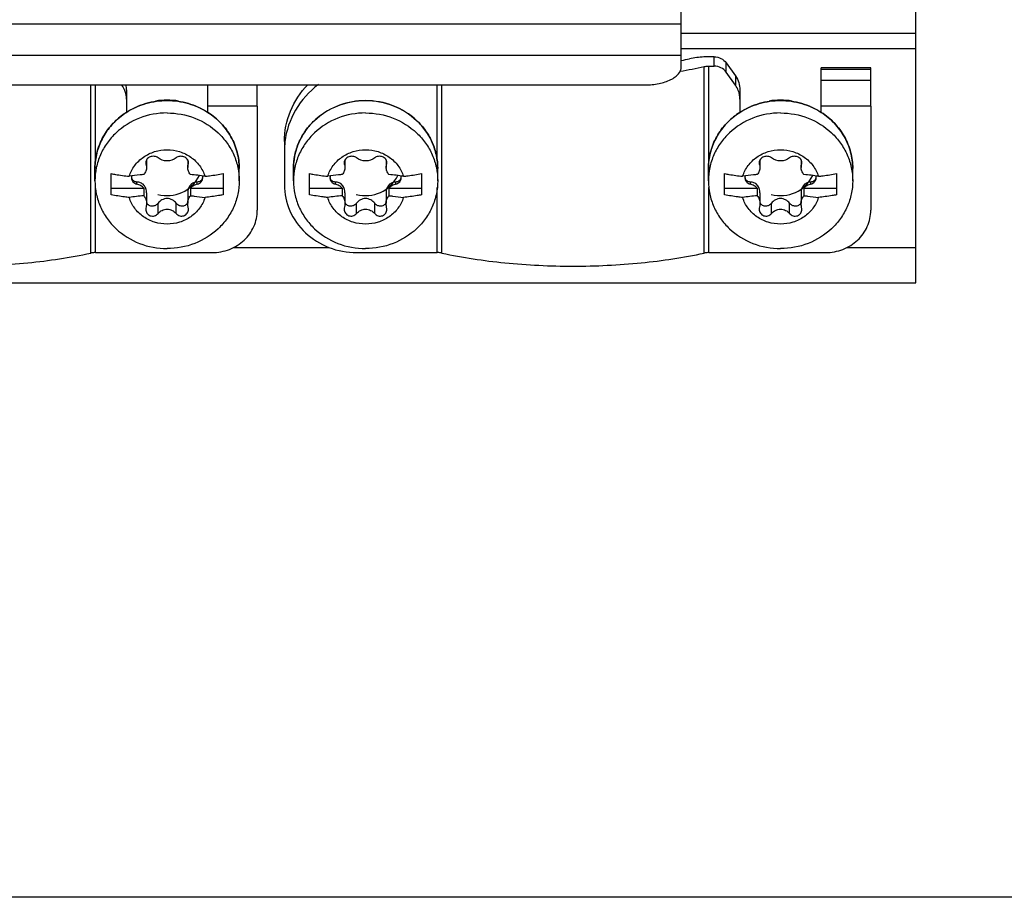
# Model space of a CAD drawing. Header units: millimetres. Extents: x 0 to 841, y 0 to 594.
# Tile 10 of 116: x 154 to 181, y 228 to 252. Entities that reach past the tile are written whole.
import ezdxf

# ---------------------------------------------------------------- set-up
doc = ezdxf.new("R2010")
doc.units = ezdxf.units.MM
doc.header["$LTSCALE"] = 46.255
doc.layers.get('0').update_dxf_attribs({"linetype": 'CONTINUOUS'})
doc.layers.add('ROUNDS', color=7, linetype='CONTINUOUS')
doc.styles.get("Standard").update_dxf_attribs({"font": 'txt', "width": 0.8})
doc.dimstyles.new('DIMSTYLE_2', dxfattribs={"dimtxt": 3.5, "dimasz": 3.5, "dimexe": 0.18, "dimexo": 0.0625, "dimgap": 0.09, "dimtad": 1, "dimlfac": 2, "dimdsep": 46, "dimtxsty": 'STANDARD', "dimblk": '_FILLED', "dimblk1": '_FILLED', "dimblk2": '_FILLED', "dimcen": 0.09, "dimclrt": 5, "dimadec": 0, "dimazin": 0, "dimtol": 1, "dimtp": 0.5, "dimtm": 0.5, "dimtfac": 1, "dimtofl": 0, "dimtmove": 0, "dimatfit": 3, "dimldrblk": '_FILLED', "dimfxl": 1, "dimtolj": 1, "dimarcsym": 0})

# ---------------------------------------------------------------- blocks, each defined once
blk = doc.blocks.new('_FILLED')
at = {"color": 0, "linetype": 'BYBLOCK'}
blk.add_solid([(0, 0), (-1, 0.1429), (-1, -0.1429)], dxfattribs=at)
blk = doc.blocks.new('*D1')
at = {"color": 2, "linetype": 'CONTINUOUS'}
for p, q in [((161.264, 289.655), (210.402, 289.655)), ((210.402, 289.655), (212.277, 289.655)), ((211.277, 289.655), (211.277, 258.84)), ((211.277, 228.025), (211.277, 258.84)), ((201.847, 228.025), (210.402, 228.025)), ((210.402, 228.025), (212.277, 228.025))]:
    blk.add_line(p, q, dxfattribs=at)
at = {"color": 2, "linetype": 'CONTINUOUS', "xscale": 3.5, "yscale": 3.5, "zscale": 3.5}
for p, rotation in [((211.277, 289.655), 90), ((211.277, 228.025), 270)]:
    blk.add_blockref('_FILLED', p, dxfattribs=dict(at, rotation=rotation))
at = {"color": 5, "linetype": 'CONTINUOUS', "insert": (206.902, 258.84), "char_height": 3.5, "width": 42, "attachment_point": 2, "rotation": 90, "line_spacing_factor": 0.9}
blk.add_mtext('MIN 100\\PAIR SPACE INLET', dxfattribs=at)

msp = doc.modelspace()

# ---------------------------------------------------------------- linework, layer by layer
at = {"color": 9, "linetype": 'CONTINUOUS'}
for p, q in [((172.0643, 252.2243), (149.0643, 252.2243)), ((172.0643, 251.9743), (178.5643, 251.9743)), ((172.0643, 251.3582), (149.0643, 251.3582)), ((172.0643, 251.5467), (178.5643, 251.5467)), ((177.3143, 250.9687), (175.9393, 250.9687)), ((157.2298, 248.3393), (157.2298, 248.4316)), ((158.3988, 248.3393), (158.3988, 248.429)), ((162.7298, 248.3393), (162.7298, 248.4316)), ((163.8988, 248.3393), (163.8988, 248.429)), ((174.2298, 248.3393), (174.2298, 248.4316)), ((175.3988, 248.3393), (175.3988, 248.429)), ((156.9778, 247.7896), (156.9778, 247.8504)), ((158.6509, 247.7896), (158.6509, 247.8504)), ((162.4778, 247.7896), (162.4778, 247.8504)), ((164.1509, 247.7896), (164.1509, 247.8504)), ((173.9778, 247.7896), (173.9778, 247.8504)), ((175.6509, 247.7896), (175.6509, 247.8504)), ((157.5623, 246.9778), (157.5623, 247.2598)), ((158.0664, 246.9778), (158.0664, 247.2598)), ((163.0623, 246.9778), (163.0623, 247.2598)), ((163.5664, 246.9778), (163.5664, 247.2598)), ((174.5623, 246.9778), (174.5623, 247.2598)), ((175.0664, 246.9778), (175.0664, 247.2598)), ((159.654, 246.0386), (162.2966, 246.0386)), ((176.654, 246.0386), (178.5643, 246.0386))]:
    msp.add_line(p, q, dxfattribs=at)
at = {"color": 3, "linetype": 'CONTINUOUS'}
for p, q in [((172.0643, 251.3582), (172.0643, 252.2243)), ((178.5643, 245.0517), (178.5643, 251.9743)), ((142.5643, 245.0517), (178.5643, 245.0517))]:
    msp.add_line(p, q, dxfattribs=at)
at = {"color": 7, "linetype": 'CONTINUOUS'}
for p, q in [((177.3143, 251.014), (175.9393, 251.014)), ((175.9393, 249.7756), (175.9393, 251.0139)), ((177.3143, 249.9561), (177.3143, 251.0139)), ((158.9393, 249.7756), (158.9393, 250.5413)), ((160.3143, 249.9561), (160.3143, 250.5413)), ((177.3143, 250.6609), (175.9393, 250.6609)), ((160.3143, 249.9561), (158.9393, 249.9561)), ((177.3143, 249.9561), (175.9393, 249.9561)), ((157.2218, 248.3856), (157.2298, 248.3393)), ((157.2439, 248.4609), (157.2439, 248.2565)), ((158.3847, 248.4609), (158.3847, 248.2565)), ((162.7218, 248.3856), (162.7298, 248.3393)), ((162.7439, 248.4609), (162.7439, 248.2565)), ((163.8847, 248.4609), (163.8847, 248.2565)), ((174.2218, 248.3856), (174.2298, 248.3393)), ((174.2439, 248.4609), (174.2439, 248.2565)), ((175.3847, 248.4609), (175.3847, 248.2565)), ((155.8143, 247.8845), (155.8143, 248.2265)), ((156.2643, 247.4959), (156.2643, 248.0832)), ((159.3643, 248.0832), (159.3643, 247.4959)), ((159.8143, 247.8845), (159.8143, 248.2265)), ((161.3143, 247.8845), (161.3143, 248.2265)), ((161.7643, 247.4959), (161.7643, 248.0832)), ((164.8643, 248.0832), (164.8643, 247.4959)), ((165.3143, 247.8845), (165.3143, 248.2265)), ((172.8143, 247.8845), (172.8143, 248.2265)), ((173.2643, 247.4959), (173.2643, 248.0832)), ((176.3643, 248.0832), (176.3643, 247.4959)), ((176.8143, 247.8845), (176.8143, 248.2265)), ((156.2643, 247.6763), (157.1673, 247.6763)), ((157.1673, 247.6763), (157.1673, 247.471)), ((157.2439, 247.5485), (157.2439, 247.2597)), ((158.3847, 247.5484), (158.3847, 247.2597)), ((158.4613, 247.6763), (159.3643, 247.6763)), ((158.4613, 247.6763), (158.4613, 247.471)), ((161.7643, 247.6763), (162.6673, 247.6763)), ((162.6673, 247.6763), (162.6673, 247.471)), ((162.7439, 247.5485), (162.7439, 247.2597)), ((163.8847, 247.5484), (163.8847, 247.2597)), ((163.9613, 247.6763), (164.8643, 247.6763)), ((163.9613, 247.6763), (163.9613, 247.471)), ((173.2643, 247.6763), (174.1673, 247.6763)), ((174.1673, 247.6763), (174.1673, 247.471)), ((174.2439, 247.5485), (174.2439, 247.2597)), ((175.3847, 247.5484), (175.3847, 247.2597)), ((175.4613, 247.6763), (176.3643, 247.6763)), ((175.4613, 247.6763), (175.4613, 247.471)), ((158.4068, 247.0998), (158.3988, 247.1581)), ((163.9068, 247.0998), (163.8988, 247.1581)), ((175.4068, 247.0998), (175.3988, 247.1581)), ((201.8474, 228.0248), (126.4427, 228.0248))]:
    msp.add_line(p, q, dxfattribs=at)
at = {"color": 9, "linetype": 'CONTINUOUS'}
for centre in [(157.8143, 248.2866), (174.8143, 248.2866)]:
    msp.add_arc(centre, 1.8344, 80.02402, 99.97634, dxfattribs=at)
at = {"color": 7, "linetype": 'CONTINUOUS'}
for centre, radius, start, end in [((158.2681, 248.3858), 0.1387, 340.43957, 359.93338), ((163.7681, 248.3858), 0.1387, 340.43957, 359.93338), ((175.2681, 248.3858), 0.1387, 340.43957, 359.93338), ((157.9124, 242.0316), 6.0516, 80.94667, 84.79596), ((163.4124, 242.0316), 6.0516, 80.94667, 84.79596), ((174.9124, 242.0316), 6.0516, 80.94667, 84.79596), ((157.0028, 247.9698), 0.176, 163.81319, 179.94505), ((156.9913, 248.0037), 0.1645, 184.23796, 191.74183), ((156.9836, 248.0021), 0.1566, 191.7664, 196.186), ((158.6258, 247.9698), 0.176, 0.05497, 16.18841), ((158.645, 248.0021), 0.1567, 343.81565, 348.23359), ((158.6373, 248.0037), 0.1645, 348.25816, 355.76179), ((162.5028, 247.9698), 0.176, 163.81319, 179.94505), ((162.4913, 248.0037), 0.1645, 184.23796, 191.74183), ((162.4836, 248.0021), 0.1566, 191.7664, 196.186), ((164.1258, 247.9698), 0.176, 0.05497, 16.18841), ((164.145, 248.0021), 0.1567, 343.81565, 348.23359), ((164.1373, 248.0037), 0.1645, 348.25816, 355.76179), ((174.0028, 247.9698), 0.176, 163.81319, 179.94505), ((173.9913, 248.0037), 0.1645, 184.23796, 191.74183), ((173.9836, 248.0021), 0.1566, 191.7664, 196.186), ((175.6258, 247.9698), 0.176, 0.05497, 16.18841), ((175.645, 248.0021), 0.1567, 343.81565, 348.23359), ((175.6373, 248.0037), 0.1645, 348.25816, 355.76179), ((157.7162, 241.4443), 6.0516, 95.20404, 99.05333), ((157.4212, 247.3692), 0.1979, 205.56957, 209.72314), ((157.4179, 247.3673), 0.1941, 209.7349, 211.41087), ((158.2107, 247.3674), 0.1941, 328.5952, 330.26692), ((158.2074, 247.3692), 0.1979, 330.27867, 334.43007), ((163.2162, 241.4443), 6.0516, 95.20404, 99.05333), ((162.9212, 247.3692), 0.1979, 205.56957, 209.72314), ((162.9179, 247.3673), 0.1941, 209.7349, 211.41087), ((163.7107, 247.3674), 0.1941, 328.5952, 330.26692), ((163.7074, 247.3692), 0.1979, 330.27867, 334.43007), ((174.7162, 241.4443), 6.0516, 95.20404, 99.05333), ((174.4212, 247.3692), 0.1979, 205.56957, 209.72314), ((174.4179, 247.3673), 0.1941, 209.7349, 211.41087), ((175.2107, 247.3674), 0.1941, 328.5952, 330.26692), ((175.2074, 247.3692), 0.1979, 330.27867, 334.43007), ((157.4405, 247.0995), 0.2187, 164.45299, 179.92123), ((162.9405, 247.0995), 0.2187, 164.45299, 179.92123), ((174.4405, 247.0995), 0.2187, 164.45299, 179.92123)]:
    msp.add_arc(centre, radius, start, end, dxfattribs=at)
at = {"color": 2, "linetype": 'CONTINUOUS'}
for centre in [(157.8143, 248.4743), (163.3143, 248.4743), (174.8143, 248.4743)]:
    msp.add_arc(centre, 1, 255, 333.63882, dxfattribs=at)
at = {"color": 7, "linetype": 'CONTINUOUS'}
for points, knots in [([(157.8143, 249.7639), (157.5548, 249.7639), (157.0349, 249.6684), (156.4771, 249.3202), (156.142, 248.9372), (155.9553, 248.6099), (155.8403, 248.2545), (155.8143, 248.0074), (155.8143, 247.8845)], [0, 0, 0, 0, 0.2564766, 0.5088455, 0.6333974, 0.7565296, 0.8785639, 1, 1, 1, 1]), ([(157.8143, 249.7639), (158.0738, 249.7639), (158.5937, 249.6684), (159.1515, 249.3202), (159.4866, 248.9372), (159.6733, 248.6099), (159.7884, 248.2545), (159.8143, 248.0074), (159.8143, 247.8845)], [0, 0, 0, 0, 0.2564766, 0.5088455, 0.6333974, 0.7565296, 0.8785639, 1, 1, 1, 1]), ([(163.3143, 249.7639), (163.0548, 249.7639), (162.5349, 249.6684), (161.9771, 249.3202), (161.642, 248.9372), (161.4553, 248.6099), (161.3403, 248.2545), (161.3143, 248.0074), (161.3143, 247.8845)], [0, 0, 0, 0, 0.2564766, 0.5088455, 0.6333974, 0.7565296, 0.8785639, 1, 1, 1, 1]), ([(163.3143, 249.7639), (163.5738, 249.7639), (164.0937, 249.6684), (164.6515, 249.3202), (164.9866, 248.9372), (165.1733, 248.6099), (165.2884, 248.2545), (165.3143, 248.0074), (165.3143, 247.8845)], [0, 0, 0, 0, 0.2564766, 0.5088455, 0.6333974, 0.7565296, 0.8785639, 1, 1, 1, 1]), ([(174.8143, 249.7639), (174.5548, 249.7639), (174.0349, 249.6684), (173.4771, 249.3202), (173.142, 248.9372), (172.9553, 248.6099), (172.8403, 248.2545), (172.8143, 248.0074), (172.8143, 247.8845)], [0, 0, 0, 0, 0.2564766, 0.5088455, 0.6333974, 0.7565296, 0.8785639, 1, 1, 1, 1]), ([(174.8143, 249.7639), (175.0738, 249.7639), (175.5937, 249.6684), (176.1515, 249.3202), (176.4866, 248.9372), (176.6733, 248.6099), (176.7884, 248.2545), (176.8143, 248.0074), (176.8143, 247.8845)], [0, 0, 0, 0, 0.2564766, 0.5088455, 0.6333974, 0.7565296, 0.8785639, 1, 1, 1, 1]), ([(156.764, 248.0078), (156.7975, 248.1135), (156.9024, 248.3168), (157.1507, 248.5557), (157.465, 248.7089), (157.6979, 248.7439), (157.8143, 248.7439)], [0, 0, 0, 0, 0.2435279, 0.4916567, 0.7444043, 1, 1, 1, 1]), ([(157.8143, 248.7439), (157.9307, 248.7439), (158.1636, 248.7089), (158.478, 248.5557), (158.7263, 248.3168), (158.8311, 248.1135), (158.8646, 248.0078)], [0, 0, 0, 0, 0.2555957, 0.5083433, 0.7564721, 1, 1, 1, 1]), ([(162.264, 248.0078), (162.2975, 248.1135), (162.4024, 248.3168), (162.6507, 248.5557), (162.965, 248.7089), (163.1979, 248.7439), (163.3143, 248.7439)], [0, 0, 0, 0, 0.2435279, 0.4916567, 0.7444043, 1, 1, 1, 1]), ([(163.3143, 248.7439), (163.4307, 248.7439), (163.6636, 248.7089), (163.978, 248.5557), (164.2263, 248.3168), (164.3311, 248.1135), (164.3646, 248.0078)], [0, 0, 0, 0, 0.2555957, 0.5083433, 0.7564721, 1, 1, 1, 1]), ([(173.764, 248.0078), (173.7975, 248.1135), (173.9024, 248.3168), (174.1507, 248.5557), (174.465, 248.7089), (174.6979, 248.7439), (174.8143, 248.7439)], [0, 0, 0, 0, 0.2435279, 0.4916567, 0.7444043, 1, 1, 1, 1]), ([(174.8143, 248.7439), (174.9307, 248.7439), (175.1636, 248.7089), (175.478, 248.5557), (175.7263, 248.3168), (175.8311, 248.1135), (175.8646, 248.0078)], [0, 0, 0, 0, 0.2555957, 0.5083433, 0.7564721, 1, 1, 1, 1]), ([(157.5623, 248.5197), (157.5347, 248.5424), (157.4609, 248.5712), (157.3452, 248.5567), (157.2635, 248.4996), (157.228, 248.4361), (157.2218, 248.402), (157.2218, 248.3856)], [0, 0, 0, 0, 0.2434275, 0.5101665, 0.7690552, 0.8881299, 1, 1, 1, 1]), ([(157.2298, 248.3393), (157.2321, 248.3328), (157.2404, 248.306), (157.2439, 248.2777), (157.2439, 248.2565)], [0, 0, 0, 0, 0.2453947, 1, 1, 1, 1]), ([(158.0664, 248.5197), (157.9979, 248.4633), (157.8143, 248.4062), (157.6307, 248.4633), (157.5623, 248.5197)], [0, 0, 0, 0, 0.4999997, 1, 1, 1, 1]), ([(158.4068, 248.3856), (158.4068, 248.402), (158.4007, 248.436), (158.3652, 248.4996), (158.2835, 248.5567), (158.1677, 248.5712), (158.0939, 248.5424), (158.0664, 248.5197)], [0, 0, 0, 0, 0.1117868, 0.2308067, 0.4896846, 0.756498, 1, 1, 1, 1]), ([(158.3847, 248.2565), (158.3847, 248.2637), (158.3859, 248.2918), (158.3918, 248.3197), (158.3988, 248.3393)], [0, 0, 0, 0, 0.2559845, 1, 1, 1, 1]), ([(163.0623, 248.5197), (163.0347, 248.5424), (162.9609, 248.5712), (162.8452, 248.5567), (162.7635, 248.4996), (162.728, 248.4361), (162.7218, 248.402), (162.7218, 248.3856)], [0, 0, 0, 0, 0.2434275, 0.5101665, 0.7690552, 0.8881299, 1, 1, 1, 1]), ([(162.7298, 248.3393), (162.7321, 248.3328), (162.7404, 248.306), (162.7439, 248.2777), (162.7439, 248.2565)], [0, 0, 0, 0, 0.2453947, 1, 1, 1, 1]), ([(163.5664, 248.5197), (163.4979, 248.4633), (163.3143, 248.4062), (163.1307, 248.4633), (163.0623, 248.5197)], [0, 0, 0, 0, 0.4999997, 1, 1, 1, 1]), ([(163.9068, 248.3856), (163.9068, 248.402), (163.9007, 248.436), (163.8652, 248.4996), (163.7835, 248.5567), (163.6677, 248.5712), (163.5939, 248.5424), (163.5664, 248.5197)], [0, 0, 0, 0, 0.1117868, 0.2308067, 0.4896846, 0.756498, 1, 1, 1, 1]), ([(163.8847, 248.2565), (163.8847, 248.2637), (163.8859, 248.2918), (163.8918, 248.3197), (163.8988, 248.3393)], [0, 0, 0, 0, 0.2559845, 1, 1, 1, 1]), ([(174.5623, 248.5197), (174.5347, 248.5424), (174.4609, 248.5712), (174.3452, 248.5567), (174.2635, 248.4996), (174.228, 248.4361), (174.2218, 248.402), (174.2218, 248.3856)], [0, 0, 0, 0, 0.2434275, 0.5101665, 0.7690552, 0.8881299, 1, 1, 1, 1]), ([(174.2298, 248.3393), (174.2321, 248.3328), (174.2404, 248.306), (174.2439, 248.2777), (174.2439, 248.2565)], [0, 0, 0, 0, 0.2453947, 1, 1, 1, 1]), ([(175.0664, 248.5197), (174.9979, 248.4633), (174.8143, 248.4062), (174.6307, 248.4633), (174.5623, 248.5197)], [0, 0, 0, 0, 0.4999997, 1, 1, 1, 1]), ([(175.4068, 248.3856), (175.4068, 248.402), (175.4007, 248.436), (175.3652, 248.4996), (175.2835, 248.5567), (175.1677, 248.5712), (175.0939, 248.5424), (175.0664, 248.5197)], [0, 0, 0, 0, 0.1117868, 0.2308067, 0.4896846, 0.756498, 1, 1, 1, 1]), ([(175.3847, 248.2565), (175.3847, 248.2637), (175.3859, 248.2918), (175.3918, 248.3197), (175.3988, 248.3393)], [0, 0, 0, 0, 0.2559845, 1, 1, 1, 1]), ([(156.2643, 248.0832), (156.3047, 248.0756), (156.4706, 248.0462), (156.6375, 248.0227), (156.764, 248.0078)], [0, 0, 0, 0, 0.243778, 1, 1, 1, 1]), ([(157.1673, 248.0583), (157.1329, 248.0551), (156.9981, 248.0416), (156.8637, 248.0238), (156.764, 248.0078)], [0, 0, 0, 0, 0.2549754, 1, 1, 1, 1]), ([(157.2439, 248.2565), (157.2439, 248.222), (157.2293, 248.1497), (157.1912, 248.0871), (157.1673, 248.0583)], [0, 0, 0, 0, 0.4802107, 1, 1, 1, 1]), ([(158.4613, 248.0583), (158.4374, 248.0871), (158.3993, 248.1497), (158.3847, 248.222), (158.3847, 248.2565)], [0, 0, 0, 0, 0.5198041, 1, 1, 1, 1]), ([(158.8646, 248.0078), (158.9074, 248.0129), (159.0746, 248.0338), (159.2411, 248.0602), (159.3643, 248.0832)], [0, 0, 0, 0, 0.2558537, 1, 1, 1, 1]), ([(161.7643, 248.0832), (161.8047, 248.0756), (161.9706, 248.0462), (162.1375, 248.0227), (162.264, 248.0078)], [0, 0, 0, 0, 0.243778, 1, 1, 1, 1]), ([(162.6673, 248.0583), (162.6329, 248.0551), (162.4981, 248.0416), (162.3637, 248.0238), (162.264, 248.0078)], [0, 0, 0, 0, 0.2549754, 1, 1, 1, 1]), ([(162.7439, 248.2565), (162.7439, 248.222), (162.7293, 248.1497), (162.6912, 248.0871), (162.6673, 248.0583)], [0, 0, 0, 0, 0.4802107, 1, 1, 1, 1]), ([(163.9613, 248.0583), (163.9374, 248.0871), (163.8993, 248.1497), (163.8847, 248.222), (163.8847, 248.2565)], [0, 0, 0, 0, 0.5198041, 1, 1, 1, 1]), ([(164.3646, 248.0078), (164.4074, 248.0129), (164.5746, 248.0338), (164.7411, 248.0602), (164.8643, 248.0832)], [0, 0, 0, 0, 0.2558537, 1, 1, 1, 1]), ([(173.2643, 248.0832), (173.3047, 248.0756), (173.4706, 248.0462), (173.6375, 248.0227), (173.764, 248.0078)], [0, 0, 0, 0, 0.243778, 1, 1, 1, 1]), ([(174.1673, 248.0583), (174.1329, 248.0551), (173.9981, 248.0416), (173.8637, 248.0238), (173.764, 248.0078)], [0, 0, 0, 0, 0.2549754, 1, 1, 1, 1]), ([(174.2439, 248.2565), (174.2439, 248.222), (174.2293, 248.1497), (174.1912, 248.0871), (174.1673, 248.0583)], [0, 0, 0, 0, 0.4802107, 1, 1, 1, 1]), ([(175.4613, 248.0583), (175.4374, 248.0871), (175.3993, 248.1497), (175.3847, 248.222), (175.3847, 248.2565)], [0, 0, 0, 0, 0.5198041, 1, 1, 1, 1]), ([(175.8646, 248.0078), (175.9074, 248.0129), (176.0746, 248.0338), (176.2411, 248.0602), (176.3643, 248.0832)], [0, 0, 0, 0, 0.2558537, 1, 1, 1, 1]), ([(155.8143, 247.8845), (155.8143, 247.7616), (155.8403, 247.5145), (155.9553, 247.1591), (156.142, 246.8318), (156.4771, 246.4488), (157.0349, 246.1006), (157.5548, 246.0051), (157.8143, 246.0051)], [0, 0, 0, 0, 0.1214361, 0.2434704, 0.3666026, 0.4911545, 0.7435234, 1, 1, 1, 1]), ([(156.8268, 247.97), (156.8268, 247.9494), (156.8343, 247.9077), (156.8666, 247.8526), (156.916, 247.8107), (156.9567, 247.7945), (156.9778, 247.7896)], [0, 0, 0, 0, 0.2439247, 0.4910928, 0.7432254, 1, 1, 1, 1]), ([(156.9778, 247.8504), (156.9464, 247.8516), (156.8977, 247.8667), (156.8521, 247.9127), (156.8378, 247.9426), (156.8332, 247.9585)], [0, 0, 0, 0, 0.4920651, 0.7416368, 1, 1, 1, 1]), ([(157.2439, 247.549), (157.2439, 247.5892), (157.2322, 247.6686), (157.1742, 247.7708), (157.0825, 247.8349), (157.0121, 247.8491), (156.9778, 247.8504)], [0, 0, 0, 0, 0.2703316, 0.5291575, 0.7685656, 1, 1, 1, 1]), ([(157.1673, 247.6763), (157.1434, 247.7045), (157.085, 247.7533), (157.0144, 247.7813), (156.9778, 247.7896)], [0, 0, 0, 0, 0.4955724, 1, 1, 1, 1]), ([(159.8143, 247.8845), (159.8143, 247.7616), (159.7884, 247.5145), (159.6733, 247.1591), (159.4866, 246.8318), (159.1515, 246.4488), (158.5937, 246.1006), (158.0738, 246.0051), (157.8143, 246.0051)], [0, 0, 0, 0, 0.1214361, 0.2434704, 0.3666026, 0.4911545, 0.7435234, 1, 1, 1, 1]), ([(158.6509, 247.8504), (158.6165, 247.8491), (158.5462, 247.8349), (158.4545, 247.7709), (158.3964, 247.6687), (158.3847, 247.5893), (158.3847, 247.5492)], [0, 0, 0, 0, 0.2314721, 0.4709505, 0.7297536, 1, 1, 1, 1]), ([(158.6509, 247.7896), (158.6142, 247.7813), (158.5436, 247.7533), (158.4853, 247.7045), (158.4613, 247.6763)], [0, 0, 0, 0, 0.5044276, 1, 1, 1, 1]), ([(158.6509, 247.7896), (158.672, 247.7945), (158.7126, 247.8107), (158.762, 247.8526), (158.7943, 247.9077), (158.8018, 247.9494), (158.8018, 247.97)], [0, 0, 0, 0, 0.2567746, 0.5089072, 0.7560753, 1, 1, 1, 1]), ([(158.7954, 247.9585), (158.7908, 247.9426), (158.7766, 247.9127), (158.7309, 247.8667), (158.6822, 247.8516), (158.6509, 247.8504)], [0, 0, 0, 0, 0.2583638, 0.5079357, 1, 1, 1, 1]), ([(161.3143, 247.8845), (161.3143, 247.7616), (161.3403, 247.5145), (161.4553, 247.1591), (161.642, 246.8318), (161.9771, 246.4488), (162.5349, 246.1006), (163.0548, 246.0051), (163.3143, 246.0051)], [0, 0, 0, 0, 0.1214361, 0.2434704, 0.3666026, 0.4911545, 0.7435234, 1, 1, 1, 1]), ([(162.3268, 247.97), (162.3268, 247.9494), (162.3343, 247.9077), (162.3666, 247.8526), (162.416, 247.8107), (162.4567, 247.7945), (162.4778, 247.7896)], [0, 0, 0, 0, 0.2439247, 0.4910928, 0.7432254, 1, 1, 1, 1]), ([(162.4778, 247.8504), (162.4464, 247.8516), (162.3977, 247.8667), (162.3521, 247.9127), (162.3378, 247.9426), (162.3332, 247.9585)], [0, 0, 0, 0, 0.4920651, 0.7416368, 1, 1, 1, 1]), ([(162.7439, 247.549), (162.7439, 247.5892), (162.7322, 247.6686), (162.6742, 247.7708), (162.5825, 247.8349), (162.5121, 247.8491), (162.4778, 247.8504)], [0, 0, 0, 0, 0.2703316, 0.5291575, 0.7685656, 1, 1, 1, 1]), ([(162.6673, 247.6763), (162.6434, 247.7045), (162.585, 247.7533), (162.5144, 247.7813), (162.4778, 247.7896)], [0, 0, 0, 0, 0.4955724, 1, 1, 1, 1]), ([(165.3143, 247.8845), (165.3143, 247.7616), (165.2884, 247.5145), (165.1733, 247.1591), (164.9866, 246.8318), (164.6515, 246.4488), (164.0937, 246.1006), (163.5738, 246.0051), (163.3143, 246.0051)], [0, 0, 0, 0, 0.1214361, 0.2434704, 0.3666026, 0.4911545, 0.7435234, 1, 1, 1, 1]), ([(164.1509, 247.8504), (164.1165, 247.8491), (164.0462, 247.8349), (163.9545, 247.7709), (163.8964, 247.6687), (163.8847, 247.5893), (163.8847, 247.5492)], [0, 0, 0, 0, 0.2314721, 0.4709505, 0.7297536, 1, 1, 1, 1]), ([(164.1509, 247.7896), (164.1142, 247.7813), (164.0436, 247.7533), (163.9853, 247.7045), (163.9613, 247.6763)], [0, 0, 0, 0, 0.5044276, 1, 1, 1, 1]), ([(164.1509, 247.7896), (164.172, 247.7945), (164.2126, 247.8107), (164.262, 247.8526), (164.2943, 247.9077), (164.3018, 247.9494), (164.3018, 247.97)], [0, 0, 0, 0, 0.2567746, 0.5089072, 0.7560753, 1, 1, 1, 1]), ([(164.2954, 247.9585), (164.2908, 247.9426), (164.2766, 247.9127), (164.2309, 247.8667), (164.1822, 247.8516), (164.1509, 247.8504)], [0, 0, 0, 0, 0.2583638, 0.5079357, 1, 1, 1, 1]), ([(172.8143, 247.8845), (172.8143, 247.7616), (172.8403, 247.5145), (172.9553, 247.1591), (173.142, 246.8318), (173.4771, 246.4488), (174.0349, 246.1006), (174.5548, 246.0051), (174.8143, 246.0051)], [0, 0, 0, 0, 0.1214361, 0.2434704, 0.3666026, 0.4911545, 0.7435234, 1, 1, 1, 1]), ([(173.8268, 247.97), (173.8268, 247.9494), (173.8343, 247.9077), (173.8666, 247.8526), (173.916, 247.8107), (173.9567, 247.7945), (173.9778, 247.7896)], [0, 0, 0, 0, 0.2439247, 0.4910928, 0.7432254, 1, 1, 1, 1]), ([(173.9778, 247.8504), (173.9464, 247.8516), (173.8977, 247.8667), (173.8521, 247.9127), (173.8378, 247.9426), (173.8332, 247.9585)], [0, 0, 0, 0, 0.4920651, 0.7416368, 1, 1, 1, 1]), ([(174.2439, 247.549), (174.2439, 247.5892), (174.2322, 247.6686), (174.1742, 247.7708), (174.0825, 247.8349), (174.0121, 247.8491), (173.9778, 247.8504)], [0, 0, 0, 0, 0.2703316, 0.5291575, 0.7685656, 1, 1, 1, 1]), ([(174.1673, 247.6763), (174.1434, 247.7045), (174.085, 247.7533), (174.0144, 247.7813), (173.9778, 247.7896)], [0, 0, 0, 0, 0.4955724, 1, 1, 1, 1]), ([(176.8143, 247.8845), (176.8143, 247.7616), (176.7884, 247.5145), (176.6733, 247.1591), (176.4866, 246.8318), (176.1515, 246.4488), (175.5937, 246.1006), (175.0738, 246.0051), (174.8143, 246.0051)], [0, 0, 0, 0, 0.1214361, 0.2434704, 0.3666026, 0.4911545, 0.7435234, 1, 1, 1, 1]), ([(175.6509, 247.8504), (175.6165, 247.8491), (175.5462, 247.8349), (175.4545, 247.7709), (175.3964, 247.6687), (175.3847, 247.5893), (175.3847, 247.5492)], [0, 0, 0, 0, 0.2314721, 0.4709505, 0.7297536, 1, 1, 1, 1]), ([(175.6509, 247.7896), (175.6142, 247.7813), (175.5436, 247.7533), (175.4853, 247.7045), (175.4613, 247.6763)], [0, 0, 0, 0, 0.5044276, 1, 1, 1, 1]), ([(175.6509, 247.7896), (175.672, 247.7945), (175.7126, 247.8107), (175.762, 247.8526), (175.7943, 247.9077), (175.8018, 247.9494), (175.8018, 247.97)], [0, 0, 0, 0, 0.2567746, 0.5089072, 0.7560753, 1, 1, 1, 1]), ([(175.7954, 247.9585), (175.7908, 247.9426), (175.7766, 247.9127), (175.7309, 247.8667), (175.6822, 247.8516), (175.6509, 247.8504)], [0, 0, 0, 0, 0.2583638, 0.5079357, 1, 1, 1, 1]), ([(156.764, 247.4205), (156.7212, 247.4256), (156.554, 247.4465), (156.3875, 247.4729), (156.2643, 247.4959)], [0, 0, 0, 0, 0.2558537, 1, 1, 1, 1]), ([(159.3643, 247.4959), (159.3239, 247.4883), (159.1581, 247.4589), (158.9911, 247.4354), (158.8646, 247.4205)], [0, 0, 0, 0, 0.243778, 1, 1, 1, 1]), ([(162.264, 247.4205), (162.2212, 247.4256), (162.054, 247.4465), (161.8875, 247.4729), (161.7643, 247.4959)], [0, 0, 0, 0, 0.2558537, 1, 1, 1, 1]), ([(164.8643, 247.4959), (164.8239, 247.4883), (164.6581, 247.4589), (164.4911, 247.4354), (164.3646, 247.4205)], [0, 0, 0, 0, 0.243778, 1, 1, 1, 1]), ([(173.764, 247.4205), (173.7212, 247.4256), (173.554, 247.4465), (173.3875, 247.4729), (173.2643, 247.4959)], [0, 0, 0, 0, 0.2558537, 1, 1, 1, 1]), ([(176.3643, 247.4959), (176.3239, 247.4883), (176.1581, 247.4589), (175.9911, 247.4354), (175.8646, 247.4205)], [0, 0, 0, 0, 0.243778, 1, 1, 1, 1]), ([(157.8143, 246.6845), (157.6979, 246.6845), (157.465, 246.7195), (157.1507, 246.8727), (156.9024, 247.1116), (156.7975, 247.3148), (156.764, 247.4205)], [0, 0, 0, 0, 0.2555957, 0.5083433, 0.7564721, 1, 1, 1, 1]), ([(157.1673, 247.471), (157.1922, 247.4428), (157.2315, 247.3752), (157.2439, 247.2983), (157.2439, 247.2597)], [0, 0, 0, 0, 0.4933102, 1, 1, 1, 1]), ([(157.5623, 247.2598), (157.5435, 247.2363), (157.4962, 247.1959), (157.4056, 247.1716), (157.3134, 247.1949), (157.2681, 247.2401), (157.2522, 247.2662)], [0, 0, 0, 0, 0.2489122, 0.497361, 0.7470837, 1, 1, 1, 1]), ([(157.8143, 247.3912), (157.7654, 247.3912), (157.6671, 247.3639), (157.5924, 247.2975), (157.5623, 247.2598)], [0, 0, 0, 0, 0.503162, 1, 1, 1, 1]), ([(158.8646, 247.4205), (158.8311, 247.3148), (158.7263, 247.1116), (158.478, 246.8727), (158.1636, 246.7195), (157.9307, 246.6845), (157.8143, 246.6845)], [0, 0, 0, 0, 0.2435279, 0.4916567, 0.7444043, 1, 1, 1, 1]), ([(158.0664, 247.2598), (158.0362, 247.2975), (157.9615, 247.3639), (157.8632, 247.3912), (157.8143, 247.3912)], [0, 0, 0, 0, 0.4968404, 1, 1, 1, 1]), ([(158.3764, 247.2662), (158.3605, 247.2401), (158.3152, 247.1949), (158.223, 247.1716), (158.1324, 247.1959), (158.0852, 247.2363), (158.0664, 247.2598)], [0, 0, 0, 0, 0.2529168, 0.5026394, 0.751088, 1, 1, 1, 1]), ([(158.3847, 247.2598), (158.3847, 247.2983), (158.3971, 247.3752), (158.4364, 247.4428), (158.4613, 247.471)], [0, 0, 0, 0, 0.506702, 1, 1, 1, 1]), ([(158.4613, 247.471), (158.4957, 247.4678), (158.6305, 247.4543), (158.7649, 247.4365), (158.8646, 247.4205)], [0, 0, 0, 0, 0.2549754, 1, 1, 1, 1]), ([(163.3143, 246.6845), (163.1979, 246.6845), (162.965, 246.7195), (162.6507, 246.8727), (162.4024, 247.1116), (162.2975, 247.3148), (162.264, 247.4205)], [0, 0, 0, 0, 0.2555957, 0.5083433, 0.7564721, 1, 1, 1, 1]), ([(162.6673, 247.471), (162.6922, 247.4428), (162.7315, 247.3752), (162.7439, 247.2983), (162.7439, 247.2597)], [0, 0, 0, 0, 0.4933102, 1, 1, 1, 1]), ([(163.0623, 247.2598), (163.0435, 247.2363), (162.9962, 247.1959), (162.9056, 247.1716), (162.8134, 247.1949), (162.7681, 247.2401), (162.7522, 247.2662)], [0, 0, 0, 0, 0.2489122, 0.497361, 0.7470837, 1, 1, 1, 1]), ([(163.3143, 247.3912), (163.2654, 247.3912), (163.1671, 247.3639), (163.0924, 247.2975), (163.0623, 247.2598)], [0, 0, 0, 0, 0.503162, 1, 1, 1, 1]), ([(164.3646, 247.4205), (164.3311, 247.3148), (164.2263, 247.1116), (163.978, 246.8727), (163.6636, 246.7195), (163.4307, 246.6845), (163.3143, 246.6845)], [0, 0, 0, 0, 0.2435279, 0.4916567, 0.7444043, 1, 1, 1, 1]), ([(163.5664, 247.2598), (163.5362, 247.2975), (163.4615, 247.3639), (163.3632, 247.3912), (163.3143, 247.3912)], [0, 0, 0, 0, 0.4968404, 1, 1, 1, 1]), ([(163.8764, 247.2662), (163.8605, 247.2401), (163.8152, 247.1949), (163.723, 247.1716), (163.6324, 247.1959), (163.5852, 247.2363), (163.5664, 247.2598)], [0, 0, 0, 0, 0.2529168, 0.5026394, 0.751088, 1, 1, 1, 1]), ([(163.8847, 247.2598), (163.8847, 247.2983), (163.8971, 247.3752), (163.9364, 247.4428), (163.9613, 247.471)], [0, 0, 0, 0, 0.506702, 1, 1, 1, 1]), ([(163.9613, 247.471), (163.9957, 247.4678), (164.1305, 247.4543), (164.2649, 247.4365), (164.3646, 247.4205)], [0, 0, 0, 0, 0.2549754, 1, 1, 1, 1]), ([(174.8143, 246.6845), (174.6979, 246.6845), (174.465, 246.7195), (174.1507, 246.8727), (173.9024, 247.1116), (173.7975, 247.3148), (173.764, 247.4205)], [0, 0, 0, 0, 0.2555957, 0.5083433, 0.7564721, 1, 1, 1, 1]), ([(174.1673, 247.471), (174.1922, 247.4428), (174.2315, 247.3752), (174.2439, 247.2983), (174.2439, 247.2597)], [0, 0, 0, 0, 0.4933102, 1, 1, 1, 1]), ([(174.5623, 247.2598), (174.5435, 247.2363), (174.4962, 247.1959), (174.4056, 247.1716), (174.3134, 247.1949), (174.2681, 247.2401), (174.2522, 247.2662)], [0, 0, 0, 0, 0.2489122, 0.497361, 0.7470837, 1, 1, 1, 1]), ([(174.8143, 247.3912), (174.7654, 247.3912), (174.6671, 247.3639), (174.5924, 247.2975), (174.5623, 247.2598)], [0, 0, 0, 0, 0.503162, 1, 1, 1, 1]), ([(175.8646, 247.4205), (175.8311, 247.3148), (175.7263, 247.1116), (175.478, 246.8727), (175.1636, 246.7195), (174.9307, 246.6845), (174.8143, 246.6845)], [0, 0, 0, 0, 0.2435279, 0.4916567, 0.7444043, 1, 1, 1, 1]), ([(175.0664, 247.2598), (175.0362, 247.2975), (174.9615, 247.3639), (174.8632, 247.3912), (174.8143, 247.3912)], [0, 0, 0, 0, 0.4968404, 1, 1, 1, 1]), ([(175.3764, 247.2662), (175.3605, 247.2401), (175.3152, 247.1949), (175.223, 247.1716), (175.1324, 247.1959), (175.0852, 247.2363), (175.0664, 247.2598)], [0, 0, 0, 0, 0.2529168, 0.5026394, 0.751088, 1, 1, 1, 1]), ([(175.3847, 247.2598), (175.3847, 247.2983), (175.3971, 247.3752), (175.4364, 247.4428), (175.4613, 247.471)], [0, 0, 0, 0, 0.506702, 1, 1, 1, 1]), ([(175.4613, 247.471), (175.4957, 247.4678), (175.6305, 247.4543), (175.7649, 247.4365), (175.8646, 247.4205)], [0, 0, 0, 0, 0.2549754, 1, 1, 1, 1]), ([(157.2218, 247.0998), (157.2218, 247.0606), (157.2443, 246.9803), (157.3429, 246.9031), (157.4676, 246.902), (157.5365, 246.9482), (157.5623, 246.9778)], [0, 0, 0, 0, 0.2511094, 0.4996732, 0.7484978, 1, 1, 1, 1]), ([(157.5623, 246.9778), (157.5934, 247.0136), (157.6709, 247.0737), (157.8143, 247.1067), (157.9577, 247.0737), (158.0352, 247.0136), (158.0664, 246.9778)], [0, 0, 0, 0, 0.2500564, 0.4999997, 0.7499433, 1, 1, 1, 1]), ([(158.0664, 246.9778), (158.0921, 246.9482), (158.161, 246.902), (158.2857, 246.9031), (158.3843, 246.9803), (158.4068, 247.0606), (158.4068, 247.0998)], [0, 0, 0, 0, 0.2514306, 0.5001916, 0.748753, 1, 1, 1, 1]), ([(162.7218, 247.0998), (162.7218, 247.0606), (162.7443, 246.9803), (162.8429, 246.9031), (162.9676, 246.902), (163.0365, 246.9482), (163.0623, 246.9778)], [0, 0, 0, 0, 0.2511094, 0.4996732, 0.7484978, 1, 1, 1, 1]), ([(163.0623, 246.9778), (163.0934, 247.0136), (163.1709, 247.0737), (163.3143, 247.1067), (163.4577, 247.0737), (163.5352, 247.0136), (163.5664, 246.9778)], [0, 0, 0, 0, 0.2500564, 0.4999997, 0.7499433, 1, 1, 1, 1]), ([(163.5664, 246.9778), (163.5921, 246.9482), (163.661, 246.902), (163.7857, 246.9031), (163.8843, 246.9803), (163.9068, 247.0606), (163.9068, 247.0998)], [0, 0, 0, 0, 0.2514306, 0.5001916, 0.748753, 1, 1, 1, 1]), ([(174.2218, 247.0998), (174.2218, 247.0606), (174.2443, 246.9803), (174.3429, 246.9031), (174.4676, 246.902), (174.5365, 246.9482), (174.5623, 246.9778)], [0, 0, 0, 0, 0.2511094, 0.4996732, 0.7484978, 1, 1, 1, 1]), ([(174.5623, 246.9778), (174.5934, 247.0136), (174.6709, 247.0737), (174.8143, 247.1067), (174.9577, 247.0737), (175.0352, 247.0136), (175.0664, 246.9778)], [0, 0, 0, 0, 0.2500564, 0.4999997, 0.7499433, 1, 1, 1, 1]), ([(175.0664, 246.9778), (175.0921, 246.9482), (175.161, 246.902), (175.2857, 246.9031), (175.3843, 246.9803), (175.4068, 247.0606), (175.4068, 247.0998)], [0, 0, 0, 0, 0.2514306, 0.5001916, 0.748753, 1, 1, 1, 1])]:
    msp.add_open_spline(points, degree=3, knots=knots, dxfattribs=at)
for points in [[(157.2439, 247.2597), (157.2439, 247.2255), (157.239, 247.1911), (157.2298, 247.1581)], [(158.3988, 247.1581), (158.3896, 247.1911), (158.3847, 247.2256), (158.3847, 247.2598)], [(162.7439, 247.2597), (162.7439, 247.2255), (162.739, 247.1911), (162.7298, 247.1581)], [(163.8988, 247.1581), (163.8896, 247.1911), (163.8847, 247.2256), (163.8847, 247.2598)], [(174.2439, 247.2597), (174.2439, 247.2255), (174.239, 247.1911), (174.2298, 247.1581)], [(175.3988, 247.1581), (175.3896, 247.1911), (175.3847, 247.2256), (175.3847, 247.2598)]]:
    msp.add_open_spline(points, degree=3, dxfattribs=at)
at = {"layer": 'ROUNDS', "color": 3, "linetype": 'CONTINUOUS'}
for p, q in [((178.5643, 251.9743), (178.5643, 279.4742)), ((172.0643, 252.2243), (172.0643, 257.2243)), ((172.0643, 251.0413), (172.0643, 251.3582)), ((150.0643, 250.5413), (171.0643, 250.5413))]:
    msp.add_line(p, q, dxfattribs=at)
at = {"layer": 'ROUNDS', "color": 7, "linetype": 'CONTINUOUS'}
for p, q in [((172.9752, 251.3192), (172.8313, 251.3192)), ((172.8313, 251.0627), (172.9752, 251.0627)), ((173.3081, 251.1518), (173.5633, 250.792)), ((173.5633, 250.5355), (173.3081, 250.8953)), ((156.5633, 250.5355), (156.5592, 250.5413)), ((156.6893, 250.4011), (156.6893, 249.7756)), ((173.6893, 250.4011), (173.6893, 249.7756)), ((160.3143, 249.9561), (160.3143, 247.069)), ((177.3143, 249.9561), (177.3143, 247.069)), ((161.0643, 248.97), (161.0643, 247.7738)), ((155.8313, 245.8944), (159.0643, 245.8944)), ((163.0643, 245.8944), (165.2973, 245.8944)), ((172.8313, 245.8944), (176.0643, 245.8944))]:
    msp.add_line(p, q, dxfattribs=at)
at = {"layer": 'ROUNDS', "color": 9, "linetype": 'CONTINUOUS'}
for p, q in [((172.9752, 251.0627), (172.9752, 251.3192)), ((172.6967, 245.8809), (172.6967, 251.0493)), ((172.8313, 248.4389), (172.8313, 251.0627)), ((173.3081, 250.8953), (173.3081, 251.1518)), ((173.5633, 250.792), (173.5633, 250.5355)), ((155.6967, 245.8809), (155.6967, 250.5413)), ((155.8313, 248.4389), (155.8313, 250.5413)), ((165.2973, 248.4393), (165.2973, 250.5413)), ((165.4319, 245.8809), (165.4319, 250.5413)), ((155.8313, 245.8944), (155.8313, 247.7023)), ((165.2973, 245.8944), (165.2973, 247.7023)), ((172.8313, 245.8944), (172.8313, 247.7023))]:
    msp.add_line(p, q, dxfattribs=at)
at = {"layer": 'ROUNDS', "color": 7, "linetype": 'CONTINUOUS'}
for centre, radius, start, end in [((169.7255, 264.7249), 13.9947, 279.50164, 282.25911), ((169.8094, 262.6459), 11.6484, 281.1891, 282.31161), ((155.9988, 250.1347), 0.6924, 21.32064, 35.37036), ((156.0231, 250.4007), 0.6662, 0.02837, 12.18194), ((172.9988, 250.1347), 0.6924, 21.32064, 35.37036), ((163.2757, 248.7131), 2.2114, 173.37051, 179.99059)]:
    msp.add_arc(centre, radius, start, end, dxfattribs=at)
at = {"layer": 'ROUNDS', "color": 9, "linetype": 'CONTINUOUS'}
for centre, radius, start, end in [((157.582, 248.2265), 1.7677, 174.96498, 179.99966), ((157.5794, 248.2267), 1.7651, 174.52571, 174.96286), ((163.082, 248.2265), 1.7677, 174.96498, 179.99966), ((163.0794, 248.2267), 1.7651, 174.52571, 174.96286), ((174.582, 248.2265), 1.7677, 174.96498, 179.99966), ((174.5794, 248.2267), 1.7651, 174.52571, 174.96286)]:
    msp.add_arc(centre, radius, start, end, dxfattribs=at)
at = {"layer": 'ROUNDS', "color": 7, "linetype": 'CONTINUOUS'}
for points, knots in [([(172.8313, 251.3192), (172.7841, 251.3192), (172.6037, 251.3148), (172.4233, 251.2939), (172.2931, 251.2655)], [0, 0, 0, 0, 0.2615642, 1, 1, 1, 1]), ([(172.9752, 251.3192), (173.0399, 251.3192), (173.1695, 251.2896), (173.2715, 251.2033), (173.3081, 251.1518)], [0, 0, 0, 0, 0.5059185, 1, 1, 1, 1]), ([(172.697, 251.0493), (172.7074, 251.0516), (172.7516, 251.0597), (172.7968, 251.0627), (172.8313, 251.0627)], [0, 0, 0, 0, 0.2343369, 1, 1, 1, 1]), ([(173.3081, 250.8953), (173.2715, 250.9468), (173.1695, 251.0331), (173.0399, 251.0627), (172.9752, 251.0627)], [0, 0, 0, 0, 0.4940815, 1, 1, 1, 1]), ([(173.5633, 250.792), (173.6036, 250.7352), (173.6673, 250.6094), (173.6893, 250.47), (173.6893, 250.4011)], [0, 0, 0, 0, 0.5026267, 1, 1, 1, 1]), ([(161.0643, 248.97), (161.0643, 249.2571), (161.1802, 249.8415), (161.5089, 250.3369), (161.7113, 250.547)], [0, 0, 0, 0, 0.4960852, 1, 1, 1, 1]), ([(162.0053, 250.5499), (161.7531, 250.3609), (161.3209, 249.8856), (161.1147, 249.275), (161.0791, 248.9684)], [0, 0, 0, 0, 0.5051761, 1, 1, 1, 1]), ([(156.6857, 249.7806), (156.8514, 249.8871), (157.2176, 250.053), (157.6155, 250.1089), (157.8143, 250.1089)], [0, 0, 0, 0, 0.497639, 1, 1, 1, 1]), ([(157.8143, 250.1089), (158.0132, 250.1089), (158.411, 250.053), (158.7773, 249.8872), (158.9429, 249.7806)], [0, 0, 0, 0, 0.5023611, 1, 1, 1, 1]), ([(161.3143, 248.2265), (161.3143, 248.3497), (161.3403, 248.5974), (161.4555, 248.9535), (161.6423, 249.2815), (161.9775, 249.6649), (162.5352, 250.0133), (163.0549, 250.1089), (163.3143, 250.1089)], [0, 0, 0, 0, 0.1216421, 0.2438479, 0.3670899, 0.4916746, 0.7438819, 1, 1, 1, 1]), ([(163.3143, 250.1089), (163.5737, 250.1089), (164.0934, 250.0133), (164.6511, 249.6649), (164.9863, 249.2815), (165.1731, 248.9535), (165.2883, 248.5974), (165.3143, 248.3497), (165.3143, 248.2265)], [0, 0, 0, 0, 0.2561182, 0.5083254, 0.6329101, 0.756152, 0.8783579, 1, 1, 1, 1]), ([(173.6857, 249.7806), (173.8514, 249.8871), (174.2176, 250.053), (174.6155, 250.1089), (174.8143, 250.1089)], [0, 0, 0, 0, 0.497639, 1, 1, 1, 1]), ([(174.8143, 250.1089), (175.0132, 250.1089), (175.411, 250.053), (175.7773, 249.8872), (175.9429, 249.7806)], [0, 0, 0, 0, 0.5023611, 1, 1, 1, 1]), ([(155.8143, 248.2265), (155.8143, 248.3787), (155.8542, 248.6856), (156.0296, 249.1166), (156.3095, 249.4946), (156.5534, 249.6955), (156.6857, 249.7806)], [0, 0, 0, 0, 0.2463188, 0.4943501, 0.7453866, 1, 1, 1, 1]), ([(158.9429, 249.7806), (159.0752, 249.6955), (159.3191, 249.4946), (159.599, 249.1166), (159.7744, 248.6856), (159.8143, 248.3787), (159.8143, 248.2265)], [0, 0, 0, 0, 0.2546134, 0.5056498, 0.753681, 1, 1, 1, 1]), ([(172.8143, 248.2265), (172.8143, 248.3787), (172.8542, 248.6856), (173.0296, 249.1166), (173.3095, 249.4946), (173.5534, 249.6955), (173.6857, 249.7806)], [0, 0, 0, 0, 0.2463188, 0.4943501, 0.7453866, 1, 1, 1, 1]), ([(175.9429, 249.7806), (176.0752, 249.6955), (176.3191, 249.4946), (176.599, 249.1166), (176.7744, 248.6856), (176.8143, 248.3787), (176.8143, 248.2265)], [0, 0, 0, 0, 0.2546134, 0.5056498, 0.753681, 1, 1, 1, 1]), ([(161.0643, 247.7738), (161.0643, 247.5287), (161.1708, 247.0285), (161.6205, 246.4039), (162.2847, 245.9902), (162.8048, 245.8944), (163.0643, 245.8944)], [0, 0, 0, 0, 0.2427784, 0.4898485, 0.7428638, 1, 1, 1, 1]), ([(159.0643, 245.8944), (159.2265, 245.8944), (159.5516, 245.9543), (159.9667, 246.2129), (160.2478, 246.6032), (160.3143, 246.9158), (160.3143, 247.069)], [0, 0, 0, 0, 0.2571431, 0.5101513, 0.757215, 1, 1, 1, 1]), ([(176.0643, 245.8944), (176.2265, 245.8944), (176.5516, 245.9543), (176.9667, 246.2129), (177.2478, 246.6032), (177.3143, 246.9158), (177.3143, 247.069)], [0, 0, 0, 0, 0.2571431, 0.5101513, 0.757215, 1, 1, 1, 1]), ([(148.4319, 245.8809), (149.0054, 245.7557), (150.2138, 245.5758), (152.0643, 245.4883), (153.9148, 245.5758), (155.1232, 245.7557), (155.6967, 245.8809)], [0, 0, 0, 0, 0.240896, 0.5, 0.759104, 1, 1, 1, 1]), ([(155.8313, 245.8944), (155.8195, 245.8944), (155.7744, 245.8933), (155.7293, 245.8881), (155.6967, 245.8809)], [0, 0, 0, 0, 0.2615642, 1, 1, 1, 1]), ([(165.4319, 245.8809), (165.4216, 245.8832), (165.3772, 245.8913), (165.3319, 245.8944), (165.2973, 245.8944)], [0, 0, 0, 0, 0.2343289, 1, 1, 1, 1]), ([(165.4319, 245.8809), (166.0054, 245.7557), (167.2138, 245.5758), (169.0643, 245.4883), (170.9148, 245.5758), (172.1232, 245.7557), (172.6967, 245.8809)], [0, 0, 0, 0, 0.240896, 0.5, 0.759104, 1, 1, 1, 1]), ([(172.8313, 245.8944), (172.8195, 245.8944), (172.7744, 245.8933), (172.7293, 245.8881), (172.6967, 245.8809)], [0, 0, 0, 0, 0.2615642, 1, 1, 1, 1])]:
    msp.add_open_spline(points, degree=3, knots=knots, dxfattribs=at)
at = {"layer": 'ROUNDS', "color": 3, "linetype": 'CONTINUOUS'}
msp.add_open_spline([(171.0643, 250.5413), (171.1925, 250.5413), (171.4352, 250.5641), (171.7163, 250.6511), (171.8933, 250.756), (171.9886, 250.8421), (172.0496, 250.9379), (172.0643, 251.0081), (172.0643, 251.0413)], degree=3, knots=[0, 0, 0, 0, 0.3184009, 0.6015542, 0.7221147, 0.8268574, 0.9177171, 1, 1, 1, 1], dxfattribs=at)
at = {"layer": 'ROUNDS', "color": 7, "linetype": 'CONTINUOUS'}
for points in [[(156.6893, 250.1445), (156.6893, 250.2266), (156.6735, 250.31), (156.6438, 250.3864)], [(173.6893, 250.1445), (173.6893, 250.2266), (173.6735, 250.31), (173.6438, 250.3864)]]:
    msp.add_open_spline(points, degree=3, dxfattribs=at)
at = {"layer": 'ROUNDS', "color": 9, "linetype": 'CONTINUOUS'}
for points, knots in [([(157.8143, 250.1059), (157.6154, 250.1059), (157.2177, 250.0501), (156.8514, 249.8845), (156.6857, 249.7781)], [0, 0, 0, 0, 0.5024721, 1, 1, 1, 1]), ([(158.9429, 249.7781), (158.7772, 249.8845), (158.4109, 250.0501), (158.0132, 250.1059), (157.8143, 250.1059)], [0, 0, 0, 0, 0.4975279, 1, 1, 1, 1]), ([(163.3143, 250.1059), (163.0694, 250.1059), (162.5789, 250.0209), (162.0431, 249.7102), (161.7085, 249.3647), (161.5127, 249.0672), (161.3787, 248.7408), (161.3334, 248.5106), (161.3224, 248.3951)], [0, 0, 0, 0, 0.2561236, 0.5085514, 0.6332242, 0.7565114, 0.8786394, 1, 1, 1, 1]), ([(165.3143, 248.2265), (165.3143, 248.3494), (165.2884, 248.5965), (165.1733, 248.9519), (164.9866, 249.2792), (164.6515, 249.6623), (164.0937, 250.0104), (163.5738, 250.1059), (163.3143, 250.1059)], [0, 0, 0, 0, 0.121436, 0.2434704, 0.3666026, 0.4911544, 0.7435234, 1, 1, 1, 1]), ([(174.8143, 250.1059), (174.6154, 250.1059), (174.2177, 250.0501), (173.8514, 249.8845), (173.6857, 249.7781)], [0, 0, 0, 0, 0.5024721, 1, 1, 1, 1]), ([(175.9429, 249.7781), (175.7772, 249.8845), (175.4109, 250.0501), (175.0132, 250.1059), (174.8143, 250.1059)], [0, 0, 0, 0, 0.4975279, 1, 1, 1, 1]), ([(156.6857, 249.7781), (156.5654, 249.7008), (156.3422, 249.5212), (156.0766, 249.1874), (155.8948, 248.8066), (155.8355, 248.5326), (155.8224, 248.3951)], [0, 0, 0, 0, 0.2546172, 0.5057944, 0.753923, 1, 1, 1, 1]), ([(159.8143, 248.2265), (159.8143, 248.3784), (159.7745, 248.6847), (159.5991, 249.115), (159.3192, 249.4925), (159.0753, 249.6931), (158.9429, 249.7781)], [0, 0, 0, 0, 0.2460984, 0.4940159, 0.7451181, 1, 1, 1, 1]), ([(173.6857, 249.7781), (173.5654, 249.7008), (173.3422, 249.5212), (173.0766, 249.1874), (172.8948, 248.8066), (172.8355, 248.5326), (172.8224, 248.3951)], [0, 0, 0, 0, 0.2546172, 0.5057944, 0.753923, 1, 1, 1, 1]), ([(176.8143, 248.2265), (176.8143, 248.3784), (176.7745, 248.6847), (176.5991, 249.115), (176.3192, 249.4925), (176.0753, 249.6931), (175.9429, 249.7781)], [0, 0, 0, 0, 0.2460984, 0.4940159, 0.7451181, 1, 1, 1, 1])]:
    msp.add_open_spline(points, degree=3, knots=knots, dxfattribs=at)

# ---------------------------------------------------------------- dimensions: what is measured, and where the dimension line sits
at = {"color": 2, "linetype": 'CONTINUOUS'}
dim = msp.add_linear_dim(base=(211.2768, 289.6554), p1=(201.8474, 228.0248), p2=(161.2643, 289.6554), angle=90, text='MIN 100\\PAIR SPACE INLET', dimstyle='DIMSTYLE_2', dxfattribs=at)
dim.commit()
dim.dimension.update_dxf_attribs({"geometry": '*D1', "text_midpoint": (218.1772, 240.0662), "dimtype": 160})

doc.saveas('drawing.dxf')
